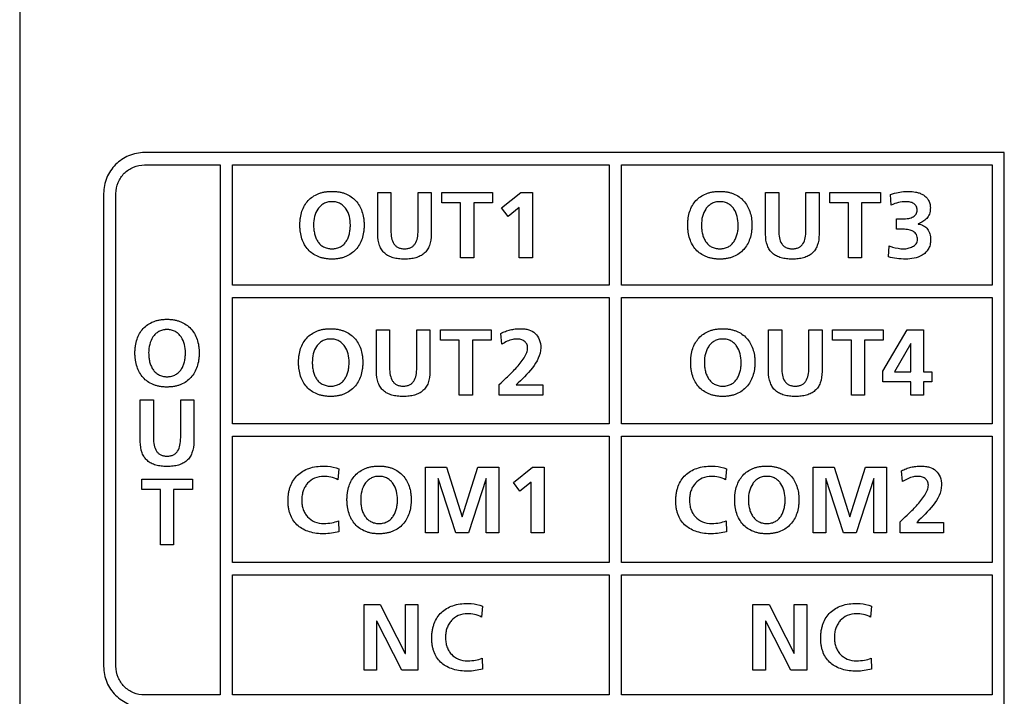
# Model space of a CAD drawing. Extents: x 38 to 249, y 9 to 203.
# Tile 7 of 11: x 58 to 80, y 173 to 188. Entities that reach past the tile are written whole.
import ezdxf

# ---------------------------------------------------------------- set-up
doc = ezdxf.new("R2010")
doc.units = 0
doc.header["$LTSCALE"] = 16.335
doc.layers.get('0').update_dxf_attribs({"linetype": 'CONTINUOUS'})

msp = doc.modelspace()

# ---------------------------------------------------------------- linework, layer by layer
at = {"color": 7, "linetype": 'CONTINUOUS'}
for p, q in [((58.08, 202.075), (58.08, 121.975)), ((79.725, 184.727), (60.825, 184.727)), ((79.725, 172.533), (79.725, 184.727)), ((60.825, 184.457), (62.49, 184.457)), ((62.49, 184.457), (62.49, 172.803)), ((62.76, 181.814), (62.76, 184.457)), ((62.76, 184.457), (71.04, 184.457)), ((71.04, 184.457), (71.04, 181.814)), ((71.31, 181.814), (71.31, 184.457)), ((71.31, 184.457), (79.455, 184.457)), ((79.455, 184.457), (79.455, 181.814)), ((59.925, 183.827), (59.925, 173.433)), ((60.195, 173.433), (60.195, 183.827)), ((65.951, 182.93), (65.951, 183.85)), ((65.951, 183.85), (66.24, 183.85)), ((66.24, 183.85), (66.24, 183.019)), ((66.838, 183.019), (66.838, 183.85)), ((66.838, 183.85), (67.127, 183.85)), ((67.127, 183.85), (67.127, 182.93)), ((67.36, 183.624), (67.36, 183.85)), ((67.36, 183.85), (68.474, 183.85)), ((68.474, 183.85), (68.474, 183.624)), ((68.673, 183.512), (69.094, 183.85)), ((69.094, 183.85), (69.35, 183.85)), ((69.35, 183.85), (69.35, 182.41)), ((74.477, 182.93), (74.477, 183.85)), ((74.477, 183.85), (74.766, 183.85)), ((74.766, 183.85), (74.766, 183.019)), ((75.364, 183.019), (75.364, 183.85)), ((75.364, 183.85), (75.653, 183.85)), ((75.653, 183.85), (75.653, 182.93)), ((75.886, 183.624), (75.886, 183.85)), ((75.886, 183.85), (77, 183.85)), ((77, 183.85), (77, 183.624)), ((77.238, 183.572), (77.222, 183.803)), ((67.773, 183.624), (67.36, 183.624)), ((67.773, 182.41), (67.773, 183.624)), ((68.062, 183.624), (68.062, 182.41)), ((68.474, 183.624), (68.062, 183.624)), ((76.299, 183.624), (75.886, 183.624)), ((76.299, 182.41), (76.299, 183.624)), ((76.588, 183.624), (76.588, 182.41)), ((77, 183.624), (76.588, 183.624)), ((68.817, 183.324), (68.673, 183.512)), ((69.061, 183.522), (68.817, 183.324)), ((69.061, 182.41), (69.061, 183.522)), ((77.358, 183.042), (77.358, 183.269)), ((77.358, 183.269), (77.49, 183.269)), ((77.831, 183.161), (77.831, 183.157)), ((77.499, 183.042), (77.358, 183.042)), ((77.177, 182.433), (77.193, 182.678)), ((68.062, 182.41), (67.773, 182.41)), ((69.35, 182.41), (69.061, 182.41)), ((76.588, 182.41), (76.299, 182.41)), ((71.04, 181.814), (62.76, 181.814)), ((79.455, 181.814), (71.31, 181.814)), ((62.76, 178.765), (62.76, 181.544)), ((62.76, 181.544), (71.04, 181.544)), ((71.04, 181.544), (71.04, 178.765)), ((71.31, 178.765), (71.31, 181.544)), ((71.31, 181.544), (79.455, 181.544)), ((79.455, 181.544), (79.455, 178.765)), ((65.922, 179.911), (65.922, 180.831)), ((65.922, 180.831), (66.211, 180.831)), ((66.211, 180.831), (66.211, 180)), ((66.81, 180), (66.81, 180.831)), ((66.81, 180.831), (67.099, 180.831)), ((67.099, 180.831), (67.099, 179.911)), ((67.331, 180.604), (67.331, 180.831)), ((67.331, 180.831), (68.445, 180.831)), ((68.445, 180.831), (68.445, 180.604)), ((68.679, 180.513), (68.656, 180.753)), ((74.542, 179.911), (74.542, 180.831)), ((74.542, 180.831), (74.831, 180.831)), ((74.831, 180.831), (74.831, 180)), ((75.43, 180), (75.43, 180.831)), ((75.43, 180.831), (75.718, 180.831)), ((75.718, 180.831), (75.718, 179.911)), ((75.951, 180.604), (75.951, 180.831)), ((75.951, 180.831), (77.065, 180.831)), ((77.052, 179.923), (77.59, 180.831)), ((77.065, 180.831), (77.065, 180.604)), ((77.59, 180.831), (77.949, 180.831)), ((77.949, 180.831), (77.949, 179.904)), ((67.744, 180.604), (67.331, 180.604)), ((67.744, 179.391), (67.744, 180.604)), ((68.033, 180.604), (68.033, 179.391)), ((68.445, 180.604), (68.033, 180.604)), ((76.364, 180.604), (75.951, 180.604)), ((76.364, 179.391), (76.364, 180.604)), ((76.653, 180.604), (76.653, 179.391)), ((77.065, 180.604), (76.653, 180.604)), ((77.669, 180.53), (77.312, 179.904)), ((77.673, 180.53), (77.669, 180.53)), ((77.673, 179.904), (77.673, 180.53)), ((77.052, 179.69), (77.052, 179.923)), ((77.312, 179.904), (77.673, 179.904)), ((77.949, 179.904), (78.133, 179.904)), ((78.133, 179.904), (78.133, 179.69)), ((77.673, 179.69), (77.052, 179.69)), ((77.673, 179.391), (77.673, 179.69)), ((77.949, 179.69), (77.949, 179.391)), ((78.133, 179.69), (77.949, 179.69)), ((68.623, 179.391), (68.623, 179.632)), ((68.992, 179.618), (69.581, 179.618)), ((69.581, 179.618), (69.581, 179.391)), ((60.731, 178.371), (60.731, 179.292)), ((60.731, 179.292), (61.02, 179.292)), ((61.02, 179.292), (61.02, 178.46)), ((61.619, 178.46), (61.619, 179.292)), ((61.619, 179.292), (61.908, 179.292)), ((61.908, 179.292), (61.908, 178.371)), ((68.033, 179.391), (67.744, 179.391)), ((69.581, 179.391), (68.623, 179.391)), ((76.653, 179.391), (76.364, 179.391)), ((77.949, 179.391), (77.673, 179.391)), ((71.04, 178.765), (62.76, 178.765)), ((79.455, 178.765), (71.31, 178.765)), ((62.76, 175.716), (62.76, 178.495)), ((62.76, 178.495), (71.04, 178.495)), ((71.04, 178.495), (71.04, 175.716)), ((71.31, 175.716), (71.31, 178.495)), ((71.31, 178.495), (79.455, 178.495)), ((79.455, 178.495), (79.455, 175.716)), ((65.095, 177.776), (65.075, 177.532)), ((66.999, 176.371), (66.999, 177.811)), ((66.999, 177.811), (67.461, 177.811)), ((67.461, 177.811), (67.804, 176.719)), ((67.808, 176.719), (68.151, 177.811)), ((68.151, 177.811), (68.613, 177.811)), ((68.613, 177.811), (68.613, 176.371)), ((68.933, 177.473), (69.354, 177.811)), ((69.354, 177.811), (69.61, 177.811)), ((69.61, 177.811), (69.61, 176.371)), ((73.619, 177.776), (73.598, 177.532)), ((75.523, 176.371), (75.523, 177.811)), ((75.523, 177.811), (75.985, 177.811)), ((75.985, 177.811), (76.327, 176.719)), ((76.332, 176.719), (76.674, 177.811)), ((76.674, 177.811), (77.136, 177.811)), ((77.136, 177.811), (77.136, 176.371)), ((77.487, 177.493), (77.465, 177.733)), ((60.762, 177.319), (60.762, 177.546)), ((60.762, 177.546), (61.877, 177.546)), ((61.877, 177.546), (61.877, 177.319)), ((67.28, 177.559), (67.276, 177.555)), ((67.276, 177.555), (67.276, 176.371)), ((67.668, 176.371), (67.28, 177.559)), ((68.332, 177.559), (67.944, 176.371)), ((68.336, 177.559), (68.332, 177.559)), ((68.336, 176.371), (68.336, 177.559)), ((75.803, 177.559), (75.799, 177.555)), ((75.799, 177.555), (75.799, 176.371)), ((76.191, 176.371), (75.803, 177.559)), ((76.856, 177.559), (76.468, 176.371)), ((76.86, 177.559), (76.856, 177.559)), ((76.86, 176.371), (76.86, 177.559)), ((61.175, 177.319), (60.762, 177.319)), ((61.175, 176.105), (61.175, 177.319)), ((61.464, 177.319), (61.464, 176.105)), ((61.877, 177.319), (61.464, 177.319)), ((69.078, 177.285), (68.933, 177.473)), ((69.321, 177.483), (69.078, 177.285)), ((69.321, 176.371), (69.321, 177.483)), ((65.085, 176.633), (65.097, 176.391)), ((67.804, 176.719), (67.808, 176.719)), ((73.609, 176.633), (73.621, 176.391)), ((76.327, 176.719), (76.332, 176.719)), ((77.432, 176.371), (77.432, 176.612)), ((77.801, 176.598), (78.389, 176.598)), ((78.389, 176.598), (78.389, 176.371)), ((67.276, 176.371), (66.999, 176.371)), ((67.944, 176.371), (67.668, 176.371)), ((68.613, 176.371), (68.336, 176.371)), ((69.61, 176.371), (69.321, 176.371)), ((75.799, 176.371), (75.523, 176.371)), ((76.468, 176.371), (76.191, 176.371)), ((77.136, 176.371), (76.86, 176.371)), ((78.389, 176.371), (77.432, 176.371)), ((61.464, 176.105), (61.175, 176.105)), ((71.04, 175.716), (62.76, 175.716)), ((79.455, 175.716), (71.31, 175.716)), ((62.76, 172.803), (62.76, 175.446)), ((62.76, 175.446), (71.04, 175.446)), ((71.04, 175.446), (71.04, 172.803)), ((71.31, 172.803), (71.31, 175.446)), ((71.31, 175.446), (79.455, 175.446)), ((79.455, 175.446), (79.455, 172.803)), ((65.65, 173.351), (65.65, 174.791)), ((65.65, 174.791), (66.005, 174.791)), ((66.005, 174.791), (66.554, 173.714)), ((66.558, 173.714), (66.558, 174.791)), ((66.558, 174.791), (66.834, 174.791)), ((66.834, 174.791), (66.834, 173.351)), ((68.255, 174.756), (68.234, 174.512)), ((74.2, 173.351), (74.2, 174.791)), ((74.2, 174.791), (74.555, 174.791)), ((74.555, 174.791), (75.104, 173.714)), ((75.108, 173.714), (75.108, 174.791)), ((75.108, 174.791), (75.385, 174.791)), ((75.385, 174.791), (75.385, 173.351)), ((76.805, 174.756), (76.784, 174.512)), ((65.926, 174.428), (65.926, 173.351)), ((65.93, 174.428), (65.926, 174.428)), ((66.481, 173.351), (65.93, 174.428)), ((74.476, 174.428), (74.476, 173.351)), ((74.481, 174.428), (74.476, 174.428)), ((75.032, 173.351), (74.481, 174.428)), ((66.554, 173.714), (66.558, 173.714)), ((68.244, 173.613), (68.257, 173.371)), ((75.104, 173.714), (75.108, 173.714)), ((76.795, 173.613), (76.807, 173.371)), ((65.926, 173.351), (65.65, 173.351)), ((66.834, 173.351), (66.481, 173.351)), ((74.476, 173.351), (74.2, 173.351)), ((75.385, 173.351), (75.032, 173.351)), ((62.49, 172.803), (60.825, 172.803)), ((71.04, 172.803), (62.76, 172.803)), ((79.455, 172.803), (71.31, 172.803))]:
    msp.add_line(p, q, dxfattribs=at)
for points, knots in [([(60.825, 184.727), (60.706, 184.727), (60.469, 184.679), (60.173, 184.479), (59.973, 184.183), (59.925, 183.946), (59.925, 183.827)], [0, 0, 0, 0, 0.253894, 0.499835, 0.745857, 1, 1, 1, 1]), ([(60.195, 183.827), (60.195, 183.91), (60.228, 184.076), (60.368, 184.283), (60.575, 184.424), (60.741, 184.457), (60.825, 184.457)], [0, 0, 0, 0, 0.254358, 0.500152, 0.745859, 1, 1, 1, 1]), ([(64.924, 182.385), (64.917, 182.386), (64.896, 182.386), (64.848, 182.389), (64.783, 182.398), (64.709, 182.415), (64.619, 182.446), (64.517, 182.501), (64.415, 182.591), (64.336, 182.702), (64.28, 182.832), (64.252, 182.952), (64.241, 183.054), (64.238, 183.134), (64.241, 183.214), (64.252, 183.316), (64.28, 183.435), (64.337, 183.564), (64.416, 183.674), (64.519, 183.763), (64.621, 183.816), (64.711, 183.846), (64.784, 183.863), (64.849, 183.871), (64.903, 183.875), (64.931, 183.875), (64.945, 183.875)], [0, 0, 0, 0, 0.009278, 0.027309, 0.061914, 0.094819, 0.126313, 0.186192, 0.24411, 0.302403, 0.363031, 0.427462, 0.461459, 0.496751, 0.532025, 0.565934, 0.630037, 0.690242, 0.748121, 0.805691, 0.865269, 0.896604, 0.929325, 0.963703, 0.981598, 1, 1, 1, 1]), ([(64.945, 183.875), (64.959, 183.875), (64.987, 183.875), (65.04, 183.871), (65.104, 183.863), (65.178, 183.846), (65.267, 183.815), (65.369, 183.761), (65.471, 183.671), (65.552, 183.561), (65.609, 183.433), (65.638, 183.314), (65.649, 183.213), (65.652, 183.134), (65.649, 183.055), (65.638, 182.954), (65.61, 182.835), (65.553, 182.705), (65.473, 182.593), (65.371, 182.502), (65.269, 182.447), (65.179, 182.415), (65.106, 182.398), (65.041, 182.389), (64.987, 182.386), (64.952, 182.385), (64.931, 182.385), (64.924, 182.385)], [0, 0, 0, 0, 0.017873, 0.035279, 0.068794, 0.100801, 0.131556, 0.190298, 0.247278, 0.304556, 0.363904, 0.426712, 0.459774, 0.494058, 0.528358, 0.561506, 0.624634, 0.684393, 0.742073, 0.799394, 0.858435, 0.889351, 0.921544, 0.955292, 0.972837, 0.990868, 1, 1, 1, 1]), ([(73.45, 182.385), (73.443, 182.386), (73.422, 182.386), (73.375, 182.389), (73.309, 182.398), (73.235, 182.415), (73.145, 182.446), (73.043, 182.501), (72.941, 182.591), (72.862, 182.702), (72.806, 182.832), (72.778, 182.952), (72.767, 183.054), (72.765, 183.134), (72.767, 183.214), (72.779, 183.316), (72.806, 183.435), (72.863, 183.564), (72.943, 183.674), (73.045, 183.763), (73.147, 183.816), (73.237, 183.846), (73.31, 183.863), (73.375, 183.871), (73.429, 183.875), (73.457, 183.875), (73.471, 183.875)], [0, 0, 0, 0, 0.009278, 0.027309, 0.061914, 0.094819, 0.126313, 0.186192, 0.24411, 0.302403, 0.363031, 0.427462, 0.461459, 0.496751, 0.532025, 0.565934, 0.630037, 0.690242, 0.748121, 0.805691, 0.865269, 0.896604, 0.929325, 0.963703, 0.981598, 1, 1, 1, 1]), ([(73.471, 183.875), (73.485, 183.875), (73.513, 183.875), (73.566, 183.871), (73.63, 183.863), (73.704, 183.846), (73.793, 183.815), (73.895, 183.761), (73.998, 183.671), (74.078, 183.561), (74.135, 183.433), (74.164, 183.314), (74.175, 183.213), (74.178, 183.134), (74.175, 183.055), (74.164, 182.954), (74.136, 182.835), (74.079, 182.705), (73.999, 182.593), (73.897, 182.502), (73.795, 182.447), (73.705, 182.415), (73.632, 182.398), (73.567, 182.389), (73.513, 182.386), (73.478, 182.385), (73.457, 182.385), (73.45, 182.385)], [0, 0, 0, 0, 0.017873, 0.035279, 0.068794, 0.100801, 0.131556, 0.190298, 0.247278, 0.304556, 0.363904, 0.426712, 0.459774, 0.494058, 0.528358, 0.561506, 0.624634, 0.684393, 0.742073, 0.799394, 0.858435, 0.889351, 0.921544, 0.955292, 0.972837, 0.990868, 1, 1, 1, 1]), ([(77.222, 183.803), (77.252, 183.815), (77.382, 183.858), (77.52, 183.875), (77.624, 183.875)], [0, 0, 0, 0, 0.23319, 1, 1, 1, 1]), ([(77.624, 183.875), (77.674, 183.875), (77.752, 183.868), (77.854, 183.841), (77.93, 183.808), (77.999, 183.76), (78.045, 183.706), (78.072, 183.654), (78.087, 183.609), (78.095, 183.568), (78.099, 183.533), (78.099, 183.503), (78.098, 183.471), (78.093, 183.427), (78.08, 183.378), (78.055, 183.325), (78.01, 183.265), (77.935, 183.206), (77.867, 183.175), (77.831, 183.161)], [0, 0, 0, 0, 0.130558, 0.202022, 0.274237, 0.34638, 0.419883, 0.458482, 0.499255, 0.543107, 0.566502, 0.591029, 0.622043, 0.65123, 0.705213, 0.755295, 0.803501, 0.899679, 1, 1, 1, 1]), ([(64.945, 183.648), (64.936, 183.648), (64.919, 183.648), (64.886, 183.645), (64.846, 183.638), (64.801, 183.624), (64.748, 183.599), (64.689, 183.555), (64.613, 183.464), (64.554, 183.321), (64.537, 183.165), (64.544, 183.038), (64.56, 182.943), (64.588, 182.855), (64.629, 182.775), (64.685, 182.706), (64.744, 182.662), (64.798, 182.637), (64.844, 182.623), (64.884, 182.616), (64.918, 182.613), (64.936, 182.612), (64.945, 182.612)], [0, 0, 0, 0, 0.017888, 0.03517, 0.068161, 0.099508, 0.129708, 0.188303, 0.246877, 0.368612, 0.49648, 0.562328, 0.627015, 0.68976, 0.750231, 0.809003, 0.867904, 0.898416, 0.93024, 0.963912, 0.981622, 1, 1, 1, 1]), ([(64.945, 182.612), (64.954, 182.612), (64.972, 182.613), (65.006, 182.616), (65.047, 182.623), (65.092, 182.637), (65.146, 182.662), (65.205, 182.706), (65.261, 182.775), (65.302, 182.855), (65.33, 182.943), (65.346, 183.038), (65.353, 183.165), (65.336, 183.321), (65.277, 183.464), (65.202, 183.555), (65.143, 183.599), (65.089, 183.624), (65.044, 183.638), (65.005, 183.645), (64.971, 183.648), (64.954, 183.648), (64.945, 183.648)], [0, 0, 0, 0, 0.018372, 0.036076, 0.069738, 0.101554, 0.132061, 0.190957, 0.24973, 0.310209, 0.372964, 0.437661, 0.50352, 0.631411, 0.753162, 0.811738, 0.870328, 0.900523, 0.931861, 0.964842, 0.982118, 1, 1, 1, 1]), ([(73.471, 183.648), (73.463, 183.648), (73.445, 183.648), (73.412, 183.645), (73.372, 183.638), (73.328, 183.624), (73.274, 183.599), (73.215, 183.555), (73.139, 183.464), (73.08, 183.321), (73.063, 183.165), (73.07, 183.038), (73.086, 182.943), (73.114, 182.855), (73.155, 182.775), (73.211, 182.706), (73.27, 182.662), (73.325, 182.637), (73.37, 182.623), (73.41, 182.616), (73.445, 182.613), (73.462, 182.612), (73.471, 182.612)], [0, 0, 0, 0, 0.017888, 0.03517, 0.068161, 0.099508, 0.129708, 0.188303, 0.246877, 0.368612, 0.49648, 0.562328, 0.627015, 0.68976, 0.750231, 0.809003, 0.867904, 0.898416, 0.93024, 0.963912, 0.981622, 1, 1, 1, 1]), ([(73.471, 182.612), (73.48, 182.612), (73.498, 182.613), (73.532, 182.616), (73.573, 182.623), (73.618, 182.637), (73.672, 182.662), (73.732, 182.706), (73.787, 182.775), (73.828, 182.855), (73.856, 182.943), (73.873, 183.038), (73.879, 183.165), (73.862, 183.321), (73.804, 183.464), (73.728, 183.555), (73.669, 183.599), (73.615, 183.624), (73.571, 183.638), (73.531, 183.645), (73.497, 183.648), (73.48, 183.648), (73.471, 183.648)], [0, 0, 0, 0, 0.018372, 0.036076, 0.069738, 0.101554, 0.132061, 0.190957, 0.24973, 0.310209, 0.372964, 0.437661, 0.50352, 0.631411, 0.753162, 0.811738, 0.870328, 0.900523, 0.931861, 0.964842, 0.982118, 1, 1, 1, 1]), ([(77.81, 183.458), (77.81, 183.489), (77.8, 183.549), (77.737, 183.614), (77.654, 183.643), (77.594, 183.648), (77.562, 183.648)], [0, 0, 0, 0, 0.263848, 0.491333, 0.732953, 1, 1, 1, 1]), ([(77.49, 183.269), (77.534, 183.269), (77.615, 183.274), (77.72, 183.307), (77.795, 183.37), (77.81, 183.43), (77.81, 183.458)], [0, 0, 0, 0, 0.320604, 0.579809, 0.792099, 1, 1, 1, 1]), ([(77.831, 183.157), (77.873, 183.152), (77.952, 183.128), (78.029, 183.06), (78.069, 182.994), (78.09, 182.938), (78.1, 182.888), (78.105, 182.847), (78.106, 182.805), (78.103, 182.755), (78.09, 182.682), (78.058, 182.603), (77.997, 182.525), (77.895, 182.449), (77.743, 182.397), (77.617, 182.385), (77.554, 182.385)], [0, 0, 0, 0, 0.099716, 0.189691, 0.234798, 0.281172, 0.329428, 0.354396, 0.37995, 0.428273, 0.472736, 0.553317, 0.62821, 0.701948, 0.851918, 1, 1, 1, 1]), ([(67.127, 182.93), (67.127, 182.846), (67.113, 182.724), (67.043, 182.587), (66.974, 182.509), (66.887, 182.451), (66.784, 182.412), (66.689, 182.394), (66.605, 182.386), (66.539, 182.385), (66.473, 182.386), (66.389, 182.394), (66.294, 182.412), (66.191, 182.451), (66.104, 182.509), (66.035, 182.587), (65.965, 182.724), (65.951, 182.846), (65.951, 182.93)], [0, 0, 0, 0, 0.136754, 0.194449, 0.249245, 0.304646, 0.363625, 0.4283, 0.463223, 0.5, 0.536777, 0.5717, 0.636375, 0.695354, 0.750755, 0.805551, 0.863246, 1, 1, 1, 1]), ([(66.24, 183.019), (66.24, 182.963), (66.246, 182.861), (66.288, 182.742), (66.345, 182.674), (66.399, 182.638), (66.453, 182.62), (66.5, 182.613), (66.539, 182.612), (66.578, 182.613), (66.625, 182.62), (66.679, 182.638), (66.733, 182.674), (66.79, 182.742), (66.832, 182.861), (66.838, 182.963), (66.838, 183.019)], [0, 0, 0, 0, 0.146016, 0.266149, 0.32046, 0.374817, 0.433307, 0.465433, 0.500056, 0.534656, 0.566761, 0.625219, 0.679556, 0.733857, 0.853985, 1, 1, 1, 1]), ([(75.653, 182.93), (75.653, 182.846), (75.639, 182.724), (75.569, 182.587), (75.5, 182.509), (75.413, 182.451), (75.31, 182.412), (75.215, 182.394), (75.132, 182.386), (75.065, 182.385), (74.999, 182.386), (74.916, 182.394), (74.82, 182.412), (74.717, 182.451), (74.63, 182.509), (74.561, 182.587), (74.491, 182.724), (74.477, 182.846), (74.477, 182.93)], [0, 0, 0, 0, 0.136754, 0.194449, 0.249245, 0.304646, 0.363625, 0.4283, 0.463223, 0.5, 0.536777, 0.5717, 0.636375, 0.695354, 0.750755, 0.805551, 0.863246, 1, 1, 1, 1]), ([(74.766, 183.019), (74.766, 182.963), (74.772, 182.861), (74.814, 182.742), (74.871, 182.674), (74.925, 182.638), (74.979, 182.62), (75.026, 182.613), (75.065, 182.612), (75.104, 182.613), (75.152, 182.62), (75.205, 182.638), (75.259, 182.674), (75.316, 182.742), (75.358, 182.861), (75.364, 182.963), (75.364, 183.019)], [0, 0, 0, 0, 0.146016, 0.266149, 0.32046, 0.374817, 0.433307, 0.465433, 0.500056, 0.534656, 0.566761, 0.625219, 0.679556, 0.733857, 0.853985, 1, 1, 1, 1]), ([(77.816, 182.816), (77.816, 182.853), (77.804, 182.924), (77.727, 183.002), (77.62, 183.036), (77.541, 183.042), (77.499, 183.042)], [0, 0, 0, 0, 0.248068, 0.465959, 0.710039, 1, 1, 1, 1]), ([(77.513, 182.612), (77.546, 182.612), (77.614, 182.62), (77.71, 182.654), (77.794, 182.716), (77.816, 182.784), (77.816, 182.816)], [0, 0, 0, 0, 0.245613, 0.507351, 0.754439, 1, 1, 1, 1]), ([(77.193, 182.678), (77.218, 182.668), (77.321, 182.632), (77.431, 182.612), (77.513, 182.612)], [0, 0, 0, 0, 0.245467, 1, 1, 1, 1]), ([(77.554, 182.385), (77.489, 182.385), (77.362, 182.393), (77.236, 182.415), (77.177, 182.433)], [0, 0, 0, 0, 0.514318, 1, 1, 1, 1]), ([(61.298, 179.573), (61.291, 179.573), (61.27, 179.574), (61.223, 179.577), (61.158, 179.586), (61.084, 179.603), (60.993, 179.634), (60.891, 179.688), (60.789, 179.779), (60.71, 179.89), (60.654, 180.02), (60.627, 180.14), (60.616, 180.242), (60.613, 180.322), (60.616, 180.402), (60.627, 180.504), (60.654, 180.623), (60.711, 180.751), (60.791, 180.861), (60.893, 180.95), (60.995, 181.004), (61.085, 181.034), (61.159, 181.051), (61.224, 181.059), (61.278, 181.062), (61.306, 181.063), (61.32, 181.063)], [0, 0, 0, 0, 0.009278, 0.027309, 0.061914, 0.094819, 0.126313, 0.186192, 0.24411, 0.302403, 0.363031, 0.427462, 0.461459, 0.496751, 0.532025, 0.565934, 0.630037, 0.690242, 0.748121, 0.805691, 0.865269, 0.896604, 0.929325, 0.963703, 0.981598, 1, 1, 1, 1]), ([(61.32, 181.063), (61.334, 181.063), (61.361, 181.062), (61.415, 181.059), (61.479, 181.051), (61.552, 181.033), (61.642, 181.003), (61.743, 180.948), (61.846, 180.859), (61.926, 180.749), (61.984, 180.62), (62.012, 180.502), (62.024, 180.401), (62.026, 180.322), (62.024, 180.243), (62.012, 180.141), (61.984, 180.022), (61.927, 179.893), (61.848, 179.781), (61.745, 179.69), (61.644, 179.635), (61.554, 179.603), (61.48, 179.586), (61.415, 179.577), (61.361, 179.574), (61.327, 179.573), (61.305, 179.573), (61.298, 179.573)], [0, 0, 0, 0, 0.017873, 0.035279, 0.068794, 0.100801, 0.131556, 0.190298, 0.247278, 0.304556, 0.363904, 0.426712, 0.459774, 0.494058, 0.528358, 0.561506, 0.624634, 0.684393, 0.742073, 0.799394, 0.858435, 0.889351, 0.921544, 0.955292, 0.972837, 0.990868, 1, 1, 1, 1]), ([(61.32, 180.836), (61.311, 180.836), (61.294, 180.836), (61.26, 180.833), (61.22, 180.826), (61.176, 180.812), (61.122, 180.786), (61.063, 180.743), (60.987, 180.652), (60.929, 180.508), (60.912, 180.353), (60.918, 180.225), (60.934, 180.131), (60.962, 180.043), (61.004, 179.963), (61.059, 179.894), (61.119, 179.85), (61.173, 179.825), (61.218, 179.81), (61.259, 179.803), (61.293, 179.8), (61.311, 179.8), (61.32, 179.8)], [0, 0, 0, 0, 0.017888, 0.03517, 0.068161, 0.099508, 0.129708, 0.188303, 0.246877, 0.368612, 0.49648, 0.562328, 0.627015, 0.68976, 0.750231, 0.809003, 0.867904, 0.898416, 0.93024, 0.963912, 0.981622, 1, 1, 1, 1]), ([(61.32, 179.8), (61.329, 179.8), (61.346, 179.8), (61.381, 179.803), (61.421, 179.81), (61.466, 179.825), (61.521, 179.85), (61.58, 179.894), (61.636, 179.963), (61.677, 180.043), (61.705, 180.131), (61.721, 180.225), (61.727, 180.353), (61.711, 180.508), (61.652, 180.652), (61.576, 180.743), (61.517, 180.786), (61.463, 180.812), (61.419, 180.826), (61.379, 180.833), (61.346, 180.836), (61.328, 180.836), (61.32, 180.836)], [0, 0, 0, 0, 0.018372, 0.036076, 0.069738, 0.101554, 0.132061, 0.190957, 0.24973, 0.310209, 0.372964, 0.437661, 0.50352, 0.631411, 0.753162, 0.811738, 0.870328, 0.900523, 0.931861, 0.964842, 0.982118, 1, 1, 1, 1]), ([(64.895, 179.366), (64.888, 179.366), (64.867, 179.367), (64.82, 179.37), (64.755, 179.378), (64.68, 179.396), (64.59, 179.427), (64.488, 179.481), (64.386, 179.572), (64.307, 179.683), (64.251, 179.813), (64.224, 179.933), (64.212, 180.035), (64.21, 180.115), (64.212, 180.195), (64.224, 180.297), (64.251, 180.416), (64.308, 180.544), (64.388, 180.654), (64.49, 180.743), (64.592, 180.797), (64.682, 180.827), (64.756, 180.844), (64.82, 180.852), (64.875, 180.855), (64.902, 180.856), (64.917, 180.856)], [0, 0, 0, 0, 0.009278, 0.027309, 0.061914, 0.094819, 0.126313, 0.186192, 0.24411, 0.302403, 0.363031, 0.427462, 0.461459, 0.496751, 0.532025, 0.565934, 0.630037, 0.690242, 0.748121, 0.805691, 0.865269, 0.896604, 0.929325, 0.963703, 0.981598, 1, 1, 1, 1]), ([(64.917, 180.856), (64.93, 180.856), (64.958, 180.855), (65.011, 180.852), (65.076, 180.843), (65.149, 180.826), (65.239, 180.796), (65.34, 180.741), (65.443, 180.652), (65.523, 180.542), (65.581, 180.413), (65.609, 180.295), (65.62, 180.194), (65.623, 180.115), (65.62, 180.036), (65.609, 179.934), (65.581, 179.815), (65.524, 179.686), (65.444, 179.574), (65.342, 179.483), (65.24, 179.428), (65.15, 179.396), (65.077, 179.379), (65.012, 179.37), (64.958, 179.366), (64.923, 179.366), (64.902, 179.366), (64.895, 179.366)], [0, 0, 0, 0, 0.017873, 0.035279, 0.068794, 0.100801, 0.131556, 0.190298, 0.247278, 0.304556, 0.363904, 0.426712, 0.459774, 0.494058, 0.528358, 0.561506, 0.624634, 0.684393, 0.742073, 0.799394, 0.858435, 0.889351, 0.921544, 0.955292, 0.972837, 0.990868, 1, 1, 1, 1]), ([(68.656, 180.753), (68.689, 180.769), (68.757, 180.799), (68.863, 180.831), (68.954, 180.848), (69.028, 180.855), (69.098, 180.857), (69.179, 180.852), (69.294, 180.828), (69.42, 180.762), (69.519, 180.616), (69.535, 180.497), (69.535, 180.435)], [0, 0, 0, 0, 0.096434, 0.193775, 0.291179, 0.339678, 0.387913, 0.474103, 0.553185, 0.695596, 0.835585, 1, 1, 1, 1]), ([(73.515, 179.366), (73.508, 179.366), (73.487, 179.367), (73.44, 179.37), (73.374, 179.378), (73.3, 179.396), (73.21, 179.427), (73.108, 179.481), (73.006, 179.572), (72.927, 179.683), (72.871, 179.813), (72.843, 179.933), (72.832, 180.035), (72.83, 180.115), (72.832, 180.195), (72.844, 180.297), (72.871, 180.416), (72.928, 180.544), (73.008, 180.654), (73.11, 180.743), (73.212, 180.797), (73.302, 180.827), (73.376, 180.844), (73.44, 180.852), (73.494, 180.855), (73.522, 180.856), (73.536, 180.856)], [0, 0, 0, 0, 0.009278, 0.027309, 0.061914, 0.094819, 0.126313, 0.186192, 0.24411, 0.302403, 0.363031, 0.427462, 0.461459, 0.496751, 0.532025, 0.565934, 0.630037, 0.690242, 0.748121, 0.805691, 0.865269, 0.896604, 0.929325, 0.963703, 0.981598, 1, 1, 1, 1]), ([(73.536, 180.856), (73.55, 180.856), (73.578, 180.855), (73.631, 180.852), (73.696, 180.843), (73.769, 180.826), (73.859, 180.796), (73.96, 180.741), (74.063, 180.652), (74.143, 180.542), (74.201, 180.413), (74.229, 180.295), (74.24, 180.194), (74.243, 180.115), (74.24, 180.036), (74.229, 179.934), (74.201, 179.815), (74.144, 179.686), (74.064, 179.574), (73.962, 179.483), (73.86, 179.428), (73.77, 179.396), (73.697, 179.379), (73.632, 179.37), (73.578, 179.366), (73.543, 179.366), (73.522, 179.366), (73.515, 179.366)], [0, 0, 0, 0, 0.017873, 0.035279, 0.068794, 0.100801, 0.131556, 0.190298, 0.247278, 0.304556, 0.363904, 0.426712, 0.459774, 0.494058, 0.528358, 0.561506, 0.624634, 0.684393, 0.742073, 0.799394, 0.858435, 0.889351, 0.921544, 0.955292, 0.972837, 0.990868, 1, 1, 1, 1]), ([(64.917, 180.629), (64.908, 180.629), (64.89, 180.628), (64.857, 180.626), (64.817, 180.618), (64.773, 180.604), (64.719, 180.579), (64.66, 180.536), (64.584, 180.445), (64.525, 180.301), (64.509, 180.145), (64.515, 180.018), (64.531, 179.924), (64.559, 179.836), (64.6, 179.755), (64.656, 179.687), (64.716, 179.643), (64.77, 179.617), (64.815, 179.603), (64.855, 179.596), (64.89, 179.593), (64.907, 179.593), (64.917, 179.593)], [0, 0, 0, 0, 0.017888, 0.03517, 0.068161, 0.099508, 0.129708, 0.188303, 0.246877, 0.368612, 0.49648, 0.562328, 0.627015, 0.68976, 0.750231, 0.809003, 0.867904, 0.898416, 0.93024, 0.963912, 0.981622, 1, 1, 1, 1]), ([(64.917, 179.593), (64.926, 179.593), (64.943, 179.593), (64.978, 179.596), (65.018, 179.603), (65.063, 179.617), (65.117, 179.643), (65.177, 179.687), (65.232, 179.755), (65.274, 179.836), (65.302, 179.924), (65.318, 180.018), (65.324, 180.145), (65.307, 180.301), (65.249, 180.445), (65.173, 180.536), (65.114, 180.579), (65.06, 180.604), (65.016, 180.618), (64.976, 180.626), (64.943, 180.628), (64.925, 180.629), (64.917, 180.629)], [0, 0, 0, 0, 0.018372, 0.036076, 0.069738, 0.101554, 0.132061, 0.190957, 0.24973, 0.310209, 0.372964, 0.437661, 0.50352, 0.631411, 0.753162, 0.811738, 0.870328, 0.900523, 0.931861, 0.964842, 0.982118, 1, 1, 1, 1]), ([(68.623, 179.632), (68.673, 179.681), (68.799, 179.793), (68.955, 179.947), (69.084, 180.095), (69.167, 180.21), (69.219, 180.307), (69.242, 180.382), (69.248, 180.433), (69.243, 180.48), (69.223, 180.534), (69.175, 180.587), (69.097, 180.622), (69.04, 180.629), (69.011, 180.629)], [0, 0, 0, 0, 0.152769, 0.366518, 0.477534, 0.582065, 0.674523, 0.715331, 0.752705, 0.78655, 0.817441, 0.876063, 0.936677, 1, 1, 1, 1]), ([(69.011, 180.629), (68.981, 180.629), (68.862, 180.616), (68.753, 180.562), (68.679, 180.513)], [0, 0, 0, 0, 0.254714, 1, 1, 1, 1]), ([(73.536, 180.629), (73.528, 180.629), (73.51, 180.628), (73.477, 180.626), (73.437, 180.618), (73.393, 180.604), (73.339, 180.579), (73.28, 180.536), (73.204, 180.445), (73.145, 180.301), (73.129, 180.145), (73.135, 180.018), (73.151, 179.924), (73.179, 179.836), (73.22, 179.755), (73.276, 179.687), (73.336, 179.643), (73.39, 179.617), (73.435, 179.603), (73.475, 179.596), (73.51, 179.593), (73.527, 179.593), (73.536, 179.593)], [0, 0, 0, 0, 0.017888, 0.03517, 0.068161, 0.099508, 0.129708, 0.188303, 0.246877, 0.368612, 0.49648, 0.562328, 0.627015, 0.68976, 0.750231, 0.809003, 0.867904, 0.898416, 0.93024, 0.963912, 0.981622, 1, 1, 1, 1]), ([(73.536, 179.593), (73.546, 179.593), (73.563, 179.593), (73.597, 179.596), (73.638, 179.603), (73.683, 179.617), (73.737, 179.643), (73.797, 179.687), (73.852, 179.755), (73.894, 179.836), (73.922, 179.924), (73.938, 180.018), (73.944, 180.145), (73.927, 180.301), (73.869, 180.445), (73.793, 180.536), (73.734, 180.579), (73.68, 180.604), (73.636, 180.618), (73.596, 180.626), (73.563, 180.628), (73.545, 180.629), (73.536, 180.629)], [0, 0, 0, 0, 0.018372, 0.036076, 0.069738, 0.101554, 0.132061, 0.190957, 0.24973, 0.310209, 0.372964, 0.437661, 0.50352, 0.631411, 0.753162, 0.811738, 0.870328, 0.900523, 0.931861, 0.964842, 0.982118, 1, 1, 1, 1]), ([(69.535, 180.435), (69.535, 180.277), (69.357, 179.961), (69.117, 179.74), (68.992, 179.618)], [0, 0, 0, 0, 0.4747, 1, 1, 1, 1]), ([(67.099, 179.911), (67.099, 179.827), (67.084, 179.705), (67.015, 179.568), (66.946, 179.49), (66.859, 179.432), (66.756, 179.392), (66.66, 179.374), (66.577, 179.367), (66.51, 179.365), (66.444, 179.367), (66.361, 179.374), (66.265, 179.392), (66.162, 179.432), (66.075, 179.49), (66.006, 179.568), (65.937, 179.705), (65.922, 179.827), (65.922, 179.911)], [0, 0, 0, 0, 0.136754, 0.194449, 0.249245, 0.304646, 0.363625, 0.4283, 0.463223, 0.5, 0.536777, 0.5717, 0.636375, 0.695354, 0.750755, 0.805551, 0.863246, 1, 1, 1, 1]), ([(66.211, 180), (66.211, 179.944), (66.218, 179.841), (66.259, 179.722), (66.317, 179.655), (66.371, 179.618), (66.424, 179.601), (66.472, 179.594), (66.51, 179.592), (66.549, 179.594), (66.597, 179.601), (66.65, 179.618), (66.704, 179.655), (66.761, 179.722), (66.803, 179.841), (66.81, 179.944), (66.81, 180)], [0, 0, 0, 0, 0.146024, 0.266149, 0.320449, 0.374792, 0.433271, 0.465395, 0.500019, 0.534622, 0.566729, 0.625191, 0.679532, 0.733837, 0.853974, 1, 1, 1, 1]), ([(75.718, 179.911), (75.718, 179.827), (75.704, 179.705), (75.635, 179.568), (75.565, 179.49), (75.479, 179.432), (75.376, 179.392), (75.28, 179.374), (75.197, 179.367), (75.13, 179.365), (75.064, 179.367), (74.981, 179.374), (74.885, 179.392), (74.782, 179.432), (74.695, 179.49), (74.626, 179.568), (74.556, 179.705), (74.542, 179.827), (74.542, 179.911)], [0, 0, 0, 0, 0.136754, 0.194449, 0.249245, 0.304646, 0.363625, 0.4283, 0.463223, 0.5, 0.536777, 0.5717, 0.636375, 0.695354, 0.750755, 0.805551, 0.863246, 1, 1, 1, 1]), ([(74.831, 180), (74.831, 179.944), (74.838, 179.841), (74.879, 179.722), (74.937, 179.655), (74.99, 179.618), (75.044, 179.601), (75.091, 179.594), (75.13, 179.592), (75.169, 179.594), (75.217, 179.601), (75.27, 179.618), (75.324, 179.655), (75.381, 179.722), (75.423, 179.841), (75.43, 179.944), (75.43, 180)], [0, 0, 0, 0, 0.146016, 0.266149, 0.32046, 0.374817, 0.433307, 0.465433, 0.500056, 0.534656, 0.566761, 0.625219, 0.679556, 0.733857, 0.853985, 1, 1, 1, 1]), ([(61.908, 178.371), (61.908, 178.288), (61.893, 178.166), (61.824, 178.029), (61.755, 177.951), (61.668, 177.893), (61.565, 177.853), (61.469, 177.835), (61.386, 177.828), (61.32, 177.826), (61.253, 177.828), (61.17, 177.835), (61.074, 177.853), (60.971, 177.893), (60.884, 177.951), (60.815, 178.029), (60.746, 178.166), (60.731, 178.288), (60.731, 178.371)], [0, 0, 0, 0, 0.136754, 0.194449, 0.249245, 0.304646, 0.363625, 0.4283, 0.463223, 0.5, 0.536777, 0.5717, 0.636375, 0.695354, 0.750755, 0.805551, 0.863246, 1, 1, 1, 1]), ([(61.02, 178.46), (61.02, 178.404), (61.027, 178.302), (61.069, 178.183), (61.126, 178.115), (61.18, 178.079), (61.233, 178.062), (61.281, 178.055), (61.32, 178.053), (61.358, 178.055), (61.406, 178.062), (61.459, 178.079), (61.513, 178.115), (61.57, 178.183), (61.612, 178.302), (61.619, 178.404), (61.619, 178.46)], [0, 0, 0, 0, 0.146024, 0.266149, 0.320449, 0.374792, 0.433271, 0.465395, 0.500019, 0.534622, 0.566729, 0.625191, 0.679532, 0.733837, 0.853974, 1, 1, 1, 1]), ([(64.769, 176.346), (64.661, 176.346), (64.503, 176.364), (64.314, 176.44), (64.196, 176.519), (64.101, 176.622), (64.043, 176.726), (64.01, 176.82), (63.992, 176.897), (63.983, 176.965), (63.98, 177.022), (63.979, 177.066), (63.979, 177.111), (63.983, 177.17), (63.991, 177.24), (64.008, 177.32), (64.039, 177.417), (64.094, 177.528), (64.187, 177.64), (64.303, 177.728), (64.494, 177.815), (64.658, 177.836), (64.769, 177.836)], [0, 0, 0, 0, 0.131266, 0.190444, 0.246892, 0.302651, 0.360288, 0.390728, 0.422676, 0.456455, 0.474133, 0.49238, 0.510905, 0.528939, 0.563623, 0.596655, 0.628276, 0.68827, 0.746013, 0.803971, 0.864467, 1, 1, 1, 1]), ([(64.769, 177.836), (64.795, 177.836), (64.905, 177.83), (65.016, 177.807), (65.095, 177.776)], [0, 0, 0, 0, 0.22957, 1, 1, 1, 1]), ([(65.959, 176.346), (65.952, 176.346), (65.931, 176.347), (65.884, 176.35), (65.818, 176.358), (65.744, 176.376), (65.654, 176.407), (65.552, 176.461), (65.45, 176.552), (65.371, 176.663), (65.315, 176.793), (65.287, 176.913), (65.276, 177.015), (65.274, 177.095), (65.276, 177.175), (65.288, 177.277), (65.315, 177.396), (65.372, 177.524), (65.452, 177.634), (65.554, 177.723), (65.656, 177.777), (65.746, 177.807), (65.82, 177.824), (65.884, 177.832), (65.939, 177.835), (65.966, 177.836), (65.98, 177.836)], [0, 0, 0, 0, 0.009278, 0.027309, 0.061914, 0.094819, 0.126313, 0.186192, 0.24411, 0.302403, 0.363031, 0.427462, 0.461459, 0.496751, 0.532025, 0.565934, 0.630037, 0.690242, 0.748121, 0.805691, 0.865269, 0.896604, 0.929325, 0.963703, 0.981598, 1, 1, 1, 1]), ([(65.98, 177.836), (65.994, 177.836), (66.022, 177.835), (66.075, 177.832), (66.14, 177.823), (66.213, 177.806), (66.303, 177.776), (66.404, 177.721), (66.507, 177.632), (66.587, 177.522), (66.645, 177.393), (66.673, 177.275), (66.684, 177.174), (66.687, 177.095), (66.684, 177.016), (66.673, 176.914), (66.645, 176.795), (66.588, 176.666), (66.508, 176.554), (66.406, 176.463), (66.304, 176.408), (66.214, 176.376), (66.141, 176.359), (66.076, 176.35), (66.022, 176.346), (65.987, 176.346), (65.966, 176.346), (65.959, 176.346)], [0, 0, 0, 0, 0.017873, 0.035279, 0.068794, 0.100801, 0.131556, 0.190298, 0.247278, 0.304556, 0.363904, 0.426712, 0.459774, 0.494058, 0.528358, 0.561506, 0.624634, 0.684393, 0.742073, 0.799394, 0.858435, 0.889351, 0.921544, 0.955292, 0.972837, 0.990868, 1, 1, 1, 1]), ([(73.293, 176.346), (73.185, 176.346), (73.026, 176.364), (72.837, 176.44), (72.72, 176.519), (72.624, 176.622), (72.566, 176.726), (72.534, 176.82), (72.516, 176.897), (72.507, 176.965), (72.503, 177.022), (72.502, 177.066), (72.503, 177.111), (72.506, 177.17), (72.515, 177.24), (72.532, 177.32), (72.563, 177.417), (72.618, 177.528), (72.71, 177.64), (72.827, 177.728), (73.018, 177.815), (73.182, 177.836), (73.293, 177.836)], [0, 0, 0, 0, 0.131266, 0.190444, 0.246892, 0.302651, 0.360288, 0.390728, 0.422676, 0.456455, 0.474133, 0.49238, 0.510905, 0.528939, 0.563623, 0.596655, 0.628276, 0.68827, 0.746013, 0.803971, 0.864467, 1, 1, 1, 1]), ([(73.293, 177.836), (73.318, 177.836), (73.429, 177.83), (73.539, 177.807), (73.619, 177.776)], [0, 0, 0, 0, 0.22957, 1, 1, 1, 1]), ([(74.483, 176.346), (74.476, 176.346), (74.455, 176.347), (74.407, 176.35), (74.342, 176.358), (74.268, 176.376), (74.178, 176.407), (74.076, 176.461), (73.974, 176.552), (73.895, 176.663), (73.838, 176.793), (73.811, 176.913), (73.8, 177.015), (73.797, 177.095), (73.8, 177.175), (73.811, 177.277), (73.839, 177.396), (73.896, 177.524), (73.975, 177.634), (74.078, 177.723), (74.179, 177.777), (74.269, 177.807), (74.343, 177.824), (74.408, 177.832), (74.462, 177.835), (74.49, 177.836), (74.504, 177.836)], [0, 0, 0, 0, 0.009278, 0.027309, 0.061914, 0.094819, 0.126313, 0.186192, 0.24411, 0.302403, 0.363031, 0.427462, 0.461459, 0.496751, 0.532025, 0.565934, 0.630037, 0.690242, 0.748121, 0.805691, 0.865269, 0.896604, 0.929325, 0.963703, 0.981598, 1, 1, 1, 1]), ([(74.504, 177.836), (74.518, 177.836), (74.545, 177.835), (74.599, 177.832), (74.663, 177.823), (74.736, 177.806), (74.826, 177.776), (74.928, 177.721), (75.03, 177.632), (75.111, 177.522), (75.168, 177.393), (75.196, 177.275), (75.208, 177.174), (75.211, 177.095), (75.208, 177.016), (75.197, 176.914), (75.169, 176.795), (75.112, 176.666), (75.032, 176.554), (74.93, 176.463), (74.828, 176.408), (74.738, 176.376), (74.664, 176.359), (74.6, 176.35), (74.546, 176.346), (74.511, 176.346), (74.49, 176.346), (74.483, 176.346)], [0, 0, 0, 0, 0.017873, 0.035279, 0.068794, 0.100801, 0.131556, 0.190298, 0.247278, 0.304556, 0.363904, 0.426712, 0.459774, 0.494058, 0.528358, 0.561506, 0.624634, 0.684393, 0.742073, 0.799394, 0.858435, 0.889351, 0.921544, 0.955292, 0.972837, 0.990868, 1, 1, 1, 1]), ([(77.465, 177.733), (77.497, 177.749), (77.565, 177.779), (77.672, 177.811), (77.763, 177.828), (77.837, 177.835), (77.906, 177.837), (77.988, 177.832), (78.103, 177.808), (78.229, 177.743), (78.328, 177.596), (78.344, 177.478), (78.344, 177.415)], [0, 0, 0, 0, 0.096434, 0.193775, 0.291179, 0.339678, 0.387913, 0.474103, 0.553185, 0.695596, 0.835585, 1, 1, 1, 1]), ([(64.763, 177.609), (64.695, 177.609), (64.561, 177.585), (64.426, 177.486), (64.351, 177.383), (64.31, 177.293), (64.29, 177.21), (64.282, 177.141), (64.279, 177.087), (64.281, 177.033), (64.29, 176.965), (64.31, 176.883), (64.351, 176.795), (64.425, 176.692), (64.564, 176.595), (64.699, 176.573), (64.769, 176.573)], [0, 0, 0, 0, 0.128786, 0.246926, 0.306559, 0.368014, 0.432198, 0.465568, 0.499872, 0.533894, 0.566929, 0.630329, 0.690955, 0.749908, 0.868066, 1, 1, 1, 1]), ([(65.075, 177.532), (65.026, 177.56), (64.923, 177.601), (64.814, 177.609), (64.763, 177.609)], [0, 0, 0, 0, 0.523864, 1, 1, 1, 1]), ([(65.98, 177.609), (65.972, 177.609), (65.954, 177.609), (65.921, 177.606), (65.881, 177.599), (65.837, 177.584), (65.783, 177.559), (65.724, 177.516), (65.648, 177.425), (65.589, 177.281), (65.573, 177.125), (65.579, 176.998), (65.595, 176.904), (65.623, 176.816), (65.664, 176.735), (65.72, 176.667), (65.78, 176.623), (65.834, 176.598), (65.879, 176.583), (65.919, 176.576), (65.954, 176.573), (65.971, 176.573), (65.98, 176.573)], [0, 0, 0, 0, 0.017888, 0.03517, 0.068161, 0.099508, 0.129708, 0.188303, 0.246877, 0.368612, 0.49648, 0.562328, 0.627015, 0.68976, 0.750231, 0.809003, 0.867904, 0.898416, 0.93024, 0.963912, 0.981622, 1, 1, 1, 1]), ([(65.98, 176.573), (65.99, 176.573), (66.007, 176.573), (66.042, 176.576), (66.082, 176.583), (66.127, 176.598), (66.181, 176.623), (66.241, 176.667), (66.296, 176.735), (66.338, 176.816), (66.366, 176.904), (66.382, 176.998), (66.388, 177.125), (66.371, 177.281), (66.313, 177.425), (66.237, 177.516), (66.178, 177.559), (66.124, 177.584), (66.08, 177.599), (66.04, 177.606), (66.007, 177.609), (65.989, 177.609), (65.98, 177.609)], [0, 0, 0, 0, 0.018372, 0.036076, 0.069738, 0.101554, 0.132061, 0.190957, 0.24973, 0.310209, 0.372964, 0.437661, 0.50352, 0.631411, 0.753162, 0.811738, 0.870328, 0.900523, 0.931861, 0.964842, 0.982118, 1, 1, 1, 1]), ([(73.287, 177.609), (73.218, 177.609), (73.085, 177.585), (72.949, 177.486), (72.875, 177.383), (72.834, 177.293), (72.813, 177.21), (72.805, 177.141), (72.803, 177.087), (72.805, 177.033), (72.813, 176.965), (72.833, 176.883), (72.874, 176.795), (72.949, 176.692), (73.088, 176.595), (73.223, 176.573), (73.293, 176.573)], [0, 0, 0, 0, 0.128786, 0.246926, 0.306559, 0.368014, 0.432198, 0.465568, 0.499872, 0.533894, 0.566929, 0.630329, 0.690955, 0.749908, 0.868066, 1, 1, 1, 1]), ([(73.598, 177.532), (73.549, 177.56), (73.447, 177.601), (73.338, 177.609), (73.287, 177.609)], [0, 0, 0, 0, 0.523864, 1, 1, 1, 1]), ([(74.504, 177.609), (74.495, 177.609), (74.478, 177.609), (74.444, 177.606), (74.405, 177.599), (74.36, 177.584), (74.307, 177.559), (74.247, 177.516), (74.172, 177.425), (74.113, 177.281), (74.096, 177.125), (74.103, 176.998), (74.119, 176.904), (74.147, 176.816), (74.188, 176.735), (74.244, 176.667), (74.303, 176.623), (74.357, 176.598), (74.402, 176.583), (74.443, 176.576), (74.477, 176.573), (74.495, 176.573), (74.504, 176.573)], [0, 0, 0, 0, 0.017888, 0.03517, 0.068161, 0.099508, 0.129708, 0.188303, 0.246877, 0.368612, 0.49648, 0.562328, 0.627015, 0.68976, 0.750231, 0.809003, 0.867904, 0.898416, 0.93024, 0.963912, 0.981622, 1, 1, 1, 1]), ([(74.504, 176.573), (74.513, 176.573), (74.531, 176.573), (74.565, 176.576), (74.605, 176.583), (74.651, 176.598), (74.705, 176.623), (74.764, 176.667), (74.82, 176.735), (74.861, 176.816), (74.889, 176.904), (74.905, 176.998), (74.912, 177.125), (74.895, 177.281), (74.836, 177.425), (74.76, 177.516), (74.701, 177.559), (74.648, 177.584), (74.603, 177.599), (74.564, 177.606), (74.53, 177.609), (74.513, 177.609), (74.504, 177.609)], [0, 0, 0, 0, 0.018372, 0.036076, 0.069738, 0.101554, 0.132061, 0.190957, 0.24973, 0.310209, 0.372964, 0.437661, 0.50352, 0.631411, 0.753162, 0.811738, 0.870328, 0.900523, 0.931861, 0.964842, 0.982118, 1, 1, 1, 1]), ([(77.432, 176.612), (77.482, 176.661), (77.608, 176.773), (77.764, 176.927), (77.893, 177.075), (77.976, 177.19), (78.028, 177.287), (78.051, 177.362), (78.057, 177.413), (78.052, 177.46), (78.032, 177.514), (77.984, 177.567), (77.906, 177.602), (77.849, 177.609), (77.82, 177.609)], [0, 0, 0, 0, 0.152769, 0.366518, 0.477534, 0.582065, 0.674523, 0.715331, 0.752705, 0.78655, 0.817441, 0.876063, 0.936677, 1, 1, 1, 1]), ([(77.82, 177.609), (77.79, 177.609), (77.671, 177.596), (77.561, 177.542), (77.487, 177.493)], [0, 0, 0, 0, 0.254714, 1, 1, 1, 1]), ([(78.344, 177.415), (78.344, 177.257), (78.166, 176.941), (77.926, 176.72), (77.801, 176.598)], [0, 0, 0, 0, 0.4747, 1, 1, 1, 1]), ([(64.769, 176.573), (64.828, 176.573), (64.935, 176.584), (65.041, 176.61), (65.085, 176.633)], [0, 0, 0, 0, 0.54419, 1, 1, 1, 1]), ([(73.293, 176.573), (73.351, 176.573), (73.458, 176.584), (73.565, 176.61), (73.609, 176.633)], [0, 0, 0, 0, 0.54419, 1, 1, 1, 1]), ([(67.929, 173.326), (67.821, 173.326), (67.662, 173.344), (67.473, 173.42), (67.355, 173.499), (67.26, 173.602), (67.202, 173.706), (67.17, 173.8), (67.151, 173.877), (67.143, 173.945), (67.139, 174.002), (67.138, 174.046), (67.139, 174.091), (67.142, 174.15), (67.151, 174.22), (67.168, 174.3), (67.199, 174.397), (67.254, 174.508), (67.346, 174.62), (67.463, 174.708), (67.654, 174.795), (67.817, 174.816), (67.929, 174.816)], [0, 0, 0, 0, 0.131266, 0.190444, 0.246892, 0.302651, 0.360288, 0.390728, 0.422676, 0.456455, 0.474133, 0.49238, 0.510905, 0.528939, 0.563623, 0.596655, 0.628276, 0.68827, 0.746013, 0.803971, 0.864467, 1, 1, 1, 1]), ([(67.929, 174.816), (67.954, 174.816), (68.065, 174.81), (68.175, 174.787), (68.255, 174.756)], [0, 0, 0, 0, 0.22957, 1, 1, 1, 1]), ([(76.479, 173.326), (76.371, 173.326), (76.212, 173.344), (76.023, 173.42), (75.906, 173.499), (75.81, 173.602), (75.752, 173.706), (75.72, 173.8), (75.702, 173.877), (75.693, 173.945), (75.689, 174.002), (75.688, 174.046), (75.689, 174.091), (75.692, 174.15), (75.701, 174.22), (75.718, 174.3), (75.749, 174.397), (75.804, 174.508), (75.896, 174.62), (76.013, 174.708), (76.204, 174.795), (76.368, 174.816), (76.479, 174.816)], [0, 0, 0, 0, 0.131266, 0.190444, 0.246892, 0.302651, 0.360288, 0.390728, 0.422676, 0.456455, 0.474133, 0.49238, 0.510905, 0.528939, 0.563623, 0.596655, 0.628276, 0.68827, 0.746013, 0.803971, 0.864467, 1, 1, 1, 1]), ([(76.479, 174.816), (76.504, 174.816), (76.615, 174.81), (76.725, 174.787), (76.805, 174.756)], [0, 0, 0, 0, 0.22957, 1, 1, 1, 1]), ([(67.922, 174.589), (67.854, 174.589), (67.721, 174.565), (67.585, 174.466), (67.511, 174.363), (67.47, 174.273), (67.449, 174.19), (67.441, 174.121), (67.439, 174.067), (67.441, 174.013), (67.449, 173.945), (67.469, 173.863), (67.51, 173.775), (67.585, 173.672), (67.724, 173.575), (67.859, 173.553), (67.929, 173.553)], [0, 0, 0, 0, 0.128786, 0.246926, 0.306559, 0.368014, 0.432198, 0.465568, 0.499872, 0.533894, 0.566929, 0.630329, 0.690955, 0.749908, 0.868066, 1, 1, 1, 1]), ([(68.234, 174.512), (68.185, 174.54), (68.083, 174.581), (67.974, 174.589), (67.922, 174.589)], [0, 0, 0, 0, 0.523864, 1, 1, 1, 1]), ([(76.473, 174.589), (76.404, 174.589), (76.271, 174.565), (76.135, 174.466), (76.061, 174.363), (76.02, 174.273), (75.999, 174.19), (75.991, 174.121), (75.989, 174.067), (75.991, 174.013), (75.999, 173.945), (76.019, 173.863), (76.06, 173.775), (76.135, 173.672), (76.274, 173.575), (76.409, 173.553), (76.479, 173.553)], [0, 0, 0, 0, 0.128786, 0.246926, 0.306559, 0.368014, 0.432198, 0.465568, 0.499872, 0.533894, 0.566929, 0.630329, 0.690955, 0.749908, 0.868066, 1, 1, 1, 1]), ([(76.784, 174.512), (76.735, 174.54), (76.633, 174.581), (76.524, 174.589), (76.473, 174.589)], [0, 0, 0, 0, 0.523864, 1, 1, 1, 1]), ([(67.929, 173.553), (67.987, 173.553), (68.094, 173.564), (68.201, 173.59), (68.244, 173.613)], [0, 0, 0, 0, 0.54419, 1, 1, 1, 1]), ([(76.479, 173.553), (76.537, 173.553), (76.644, 173.564), (76.751, 173.59), (76.795, 173.613)], [0, 0, 0, 0, 0.54419, 1, 1, 1, 1]), ([(59.925, 173.433), (59.925, 173.314), (59.973, 173.077), (60.173, 172.782), (60.469, 172.581), (60.706, 172.533), (60.825, 172.533)], [0, 0, 0, 0, 0.254143, 0.500165, 0.746106, 1, 1, 1, 1]), ([(60.825, 172.803), (60.741, 172.803), (60.575, 172.836), (60.368, 172.977), (60.228, 173.184), (60.195, 173.35), (60.195, 173.433)], [0, 0, 0, 0, 0.254141, 0.499848, 0.745642, 1, 1, 1, 1])]:
    msp.add_open_spline(points, degree=3, knots=knots, dxfattribs=at)
for points in [[(77.562, 183.648), (77.451, 183.648), (77.338, 183.621), (77.238, 183.572)], [(65.097, 176.391), (64.99, 176.366), (64.88, 176.346), (64.769, 176.346)], [(73.621, 176.391), (73.513, 176.366), (73.403, 176.346), (73.293, 176.346)], [(68.257, 173.371), (68.149, 173.346), (68.039, 173.326), (67.929, 173.326)], [(76.807, 173.371), (76.699, 173.346), (76.589, 173.326), (76.479, 173.326)]]:
    msp.add_open_spline(points, degree=3, dxfattribs=at)

doc.saveas('drawing.dxf')
